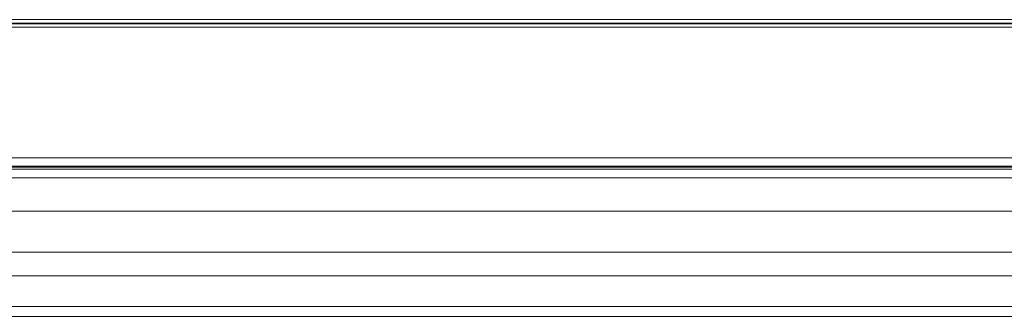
# Model space of a CAD drawing. Header units: millimetres. Extents: x 0 to 1118, y 0 to 864.
# Tile 50 of 235: x 601.13 to 615.76, y 162.55 to 166.96. Entities that reach past the tile are written whole.
import ezdxf

# ---------------------------------------------------------------- set-up
doc = ezdxf.new("R2010")
doc.units = ezdxf.units.MM

msp = doc.modelspace()

# ---------------------------------------------------------------- linework, layer by layer
at = {"color": 9, "linetype": 'Continuous', "lineweight": 0}
for p, q in [((553.132, 166.898), (684.012, 166.898)), ((594.371, 166.962), (649.898, 166.962)), ((649.898, 166.912), (594.371, 166.912)), ((684.012, 166.848), (553.132, 166.848)), ((550.584, 164.907), (686.56, 164.907)), ((686.56, 164.782), (550.584, 164.782)), ((551.36, 164.735), (685.785, 164.735)), ((551.36, 164.11), (685.785, 164.11)), ((551.36, 163.504), (685.785, 163.504)), ((551.36, 163.151), (685.785, 163.151)), ((551.36, 162.693), (685.785, 162.693))]:
    msp.add_line(p, q, dxfattribs=at)
at = {"color": 7, "linetype": 'Continuous', "lineweight": 15}
for p, q in [((686.567, 164.765), (550.577, 164.765)), ((551.36, 164.61), (685.785, 164.61)), ((551.36, 162.547), (685.785, 162.547))]:
    msp.add_line(p, q, dxfattribs=at)

doc.saveas('drawing.dxf')
